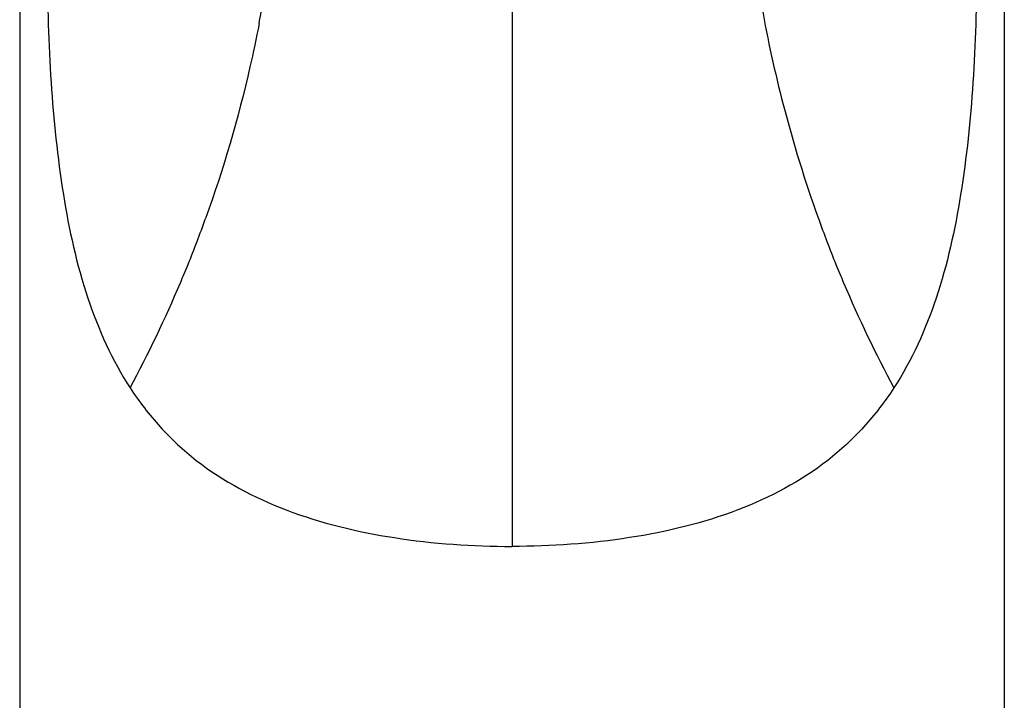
# Model space of a CAD drawing. Header units: millimetres. Extents: x 200 to 737, y 223 to 739.
# Tile 6 of 15: x 349 to 397, y 613 to 646. Entities that reach past the tile are written whole.
import ezdxf

# ---------------------------------------------------------------- set-up
doc = ezdxf.new("R2010")
doc.units = ezdxf.units.MM
doc.header["$LTSCALE"] = 65.395
doc.layers.get('0').update_dxf_attribs({"linetype": 'CONTINUOUS'})

msp = doc.modelspace()

# ---------------------------------------------------------------- linework, layer by layer
at = {"color": 7, "linetype": 'CONTINUOUS'}
for p, q in [((348.816, 700.277), (348.816, 486.777)), ((397.316, 700.277), (397.316, 486.777))]:
    msp.add_line(p, q, dxfattribs=at)
at = {"color": 9, "linetype": 'CONTINUOUS'}
msp.add_line((373.066, 651.292), (373.066, 620.19), dxfattribs=at)
for centre, radius, start, end in [((309.433, 655.704), 52.094, 349.216, 349.89), ((299.587, 657.349), 62.048, 337.97997, 340.2213), ((446.545, 657.349), 62.048, 199.7787, 202.02003), ((300.1, 657.146), 61.496, 337.05711, 337.97605), ((446.032, 657.146), 61.496, 202.02395, 202.94289), ((298.009, 658.056), 63.776, 331.8792, 337.03671), ((448.123, 658.056), 63.776, 202.96329, 208.1208)]:
    msp.add_arc(centre, radius, start, end, dxfattribs=at)
for points, knots in [([(350.183, 648.773), (350.183, 646.866), (350.29, 643.106), (350.849, 637.62), (351.967, 632.491), (353.372, 629.367), (354.257, 627.996)], [0, 0, 0, 0, 0.267149, 0.526437, 0.771388, 1, 1, 1, 1]), ([(395.949, 648.773), (395.949, 646.866), (395.842, 643.106), (395.283, 637.62), (394.165, 632.491), (392.76, 629.367), (391.875, 627.996)], [0, 0, 0, 0, 0.267149, 0.526437, 0.771388, 1, 1, 1, 1]), ([(385.379, 646.758), (385.659, 645.149), (386.438, 641.637), (387.494, 638.197), (388.158, 636.353)], [0, 0, 0, 0, 0.454445, 1, 1, 1, 1]), ([(360.607, 645.957), (360.47, 645.241), (359.784, 641.991), (358.852, 638.792), (357.974, 636.353)], [0, 0, 0, 0, 0.219322, 1, 1, 1, 1]), ([(354.257, 627.996), (354.701, 627.323), (355.688, 626.033), (358.118, 623.774), (362.014, 621.72), (367.353, 620.453), (371.129, 620.185), (373.066, 620.19)], [0, 0, 0, 0, 0.114056, 0.228553, 0.466941, 0.726159, 1, 1, 1, 1]), ([(391.875, 627.996), (391.43, 627.323), (390.444, 626.033), (388.014, 623.774), (384.118, 621.72), (378.779, 620.453), (375.002, 620.185), (373.066, 620.19)], [0, 0, 0, 0, 0.114056, 0.228553, 0.466941, 0.726159, 1, 1, 1, 1])]:
    msp.add_open_spline(points, degree=3, knots=knots, dxfattribs=at)

doc.saveas('drawing.dxf')
